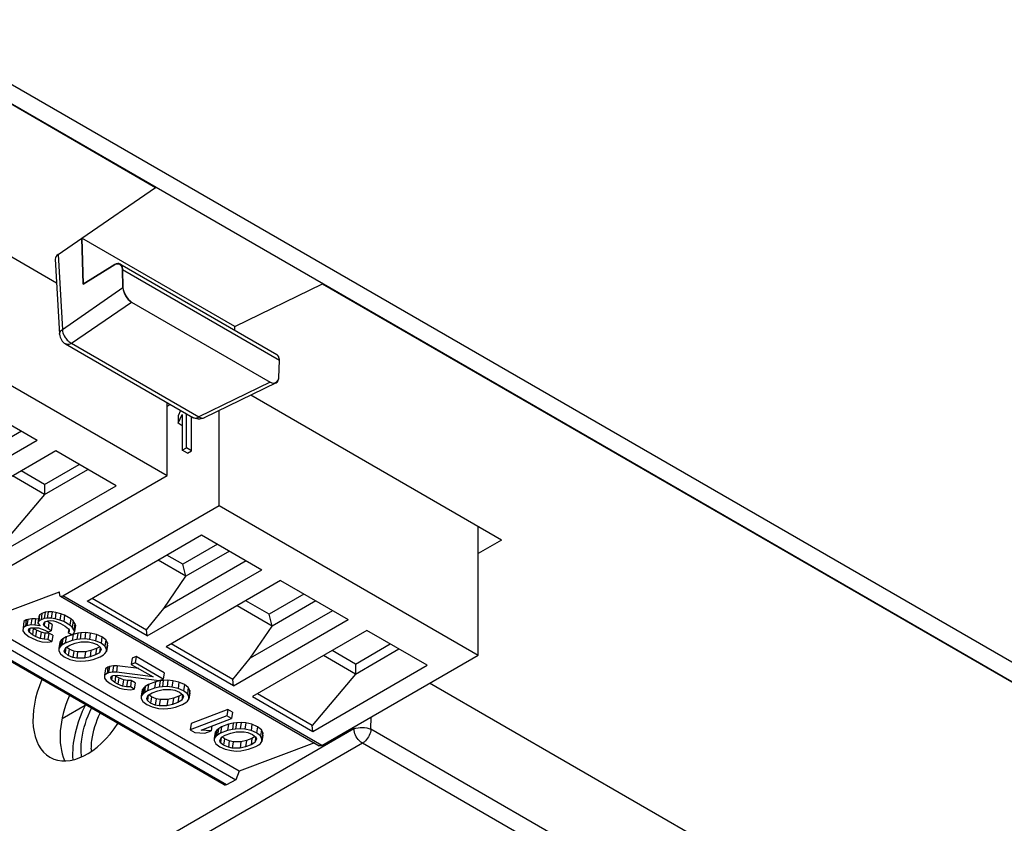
# Model space of a CAD drawing. Header units: millimetres. Extents: x 0 to 841, y 0 to 594.
# Tile 74 of 116: x 742 to 762, y 186 to 202. Entities that reach past the tile are written whole.
import ezdxf

# ---------------------------------------------------------------- set-up
doc = ezdxf.new("R2010")
doc.units = ezdxf.units.MM
doc.header["$LTSCALE"] = 46.255
doc.layers.get('0').update_dxf_attribs({"linetype": 'CONTINUOUS'})
for name, color, linetype in [('CURVES', 7, 'CONTINUOUS'), ('DRAFTS', 7, 'CONTINUOUS'), ('ECAD_132B5722', 7, 'CONTINUOUS'), ('ROUNDS', 7, 'CONTINUOUS')]:
    doc.layers.add(name, color=color, linetype=linetype)

msp = doc.modelspace()

# ---------------------------------------------------------------- linework, layer by layer
at = {"color": 7, "linetype": 'CONTINUOUS'}
for p, q in [((739.3856, 196.0458), (744.7738, 192.935)), ((740.664, 194.4844), (742.0693, 193.6731)), ((744.7738, 192.935), (744.7738, 194.452)), ((745.0563, 194.2888), (745.0018, 194.1739)), ((745.0018, 194.0211), (745.0893, 194.2054)), ((745.0893, 194.2054), (745.0893, 193.4601)), ((745.1768, 193.5106), (745.1768, 194.2193)), ((745.8556, 192.3104), (745.8556, 194.2856)), ((745.0018, 194.1739), (745.0018, 194.0211)), ((745.0893, 193.9706), (745.0018, 194.0211)), ((745.2829, 193.4494), (745.2829, 194.158)), ((741.7467, 193.8593), (740.0324, 192.8696)), ((739.6887, 192.2986), (742.0693, 193.6731)), ((742.4601, 193.4475), (740.0795, 192.0731)), ((743.7139, 192.7236), (742.4601, 193.4475)), ((745.0893, 193.4601), (745.1768, 193.5106)), ((745.1954, 193.3989), (745.0893, 193.4601)), ((745.2829, 193.4494), (745.1768, 193.5106)), ((745.1954, 193.3989), (745.2829, 193.4494)), ((742.2229, 192.7502), (741.7376, 193.0304)), ((742.2229, 192.7502), (742.9453, 193.1673)), ((742.2229, 192.542), (743.1256, 193.0632)), ((741.5211, 191.057), (744.7738, 192.935)), ((742.2229, 192.542), (741.5573, 192.9263)), ((741.3333, 191.3492), (743.7139, 192.7236)), ((742.2229, 192.7502), (742.2229, 192.542)), ((742.2229, 192.542), (741.3242, 191.4746)), ((742.6029, 190.4324), (745.8556, 192.3104)), ((745.8556, 192.3104), (751.2438, 189.1995)), ((751.2438, 189.1995), (751.2438, 191.8734)), ((743.1089, 190.324), (745.4895, 191.6984)), ((745.4895, 191.6984), (746.7433, 190.9746)), ((745.8232, 191.5058), (745.1008, 191.0887)), ((746.0692, 191.3638), (745.1664, 190.8426)), ((745.1664, 190.8426), (744.5868, 191.1772)), ((746.4207, 191.1608), (744.7064, 190.171)), ((745.1008, 191.0887), (744.7671, 191.2813)), ((744.3627, 189.6001), (746.7433, 190.9746)), ((745.1664, 190.8426), (745.1008, 191.0887)), ((744.7064, 190.171), (745.1664, 190.8426)), ((747.134, 190.749), (744.7534, 189.3745)), ((747.134, 190.749), (748.5394, 189.9376)), ((740.887, 189.8992), (742.5322, 190.5141)), ((742.5322, 190.4732), (742.5322, 190.5141)), ((742.5529, 190.4275), (747.9411, 187.3166)), ((744.3627, 189.6001), (743.1089, 190.324)), ((743.213, 190.3841), (744.3481, 189.7287)), ((746.8968, 190.0517), (746.4116, 190.3319)), ((747.6193, 190.4688), (746.8968, 190.0517)), ((747.8652, 190.3268), (746.9625, 189.8056)), ((744.3481, 189.7287), (744.7064, 190.171)), ((746.9625, 189.8056), (746.2313, 190.2278)), ((748.2168, 190.1239), (746.5025, 189.1341)), ((741.8436, 189.9308), (741.7946, 189.8971)), ((741.8436, 189.9308), (741.8252, 189.7996)), ((741.8762, 189.943), (741.8436, 189.9308)), ((741.8762, 189.943), (741.8578, 189.8118)), ((741.9576, 189.958), (741.8762, 189.943)), ((741.9576, 189.958), (741.9392, 189.8268)), ((742.0389, 189.9576), (741.9576, 189.958)), ((742.0389, 189.9576), (742.0205, 189.8263)), ((742.0972, 189.9477), (742.0389, 189.9576)), ((742.1042, 189.9974), (742.0858, 189.8661)), ((742.1023, 189.9031), (742.0858, 189.8661)), ((742.1207, 190.0344), (742.1023, 189.9031)), ((742.1513, 189.9368), (742.1023, 189.9031)), ((742.1207, 190.0344), (742.1042, 189.9974)), ((742.1697, 190.0681), (742.1207, 190.0344)), ((742.1697, 190.0681), (742.1513, 189.9368)), ((742.2165, 189.9612), (742.1513, 189.9368)), ((742.2349, 190.0925), (742.1697, 190.0681)), ((742.2349, 190.0925), (742.2165, 189.9612)), ((742.2816, 189.9701), (742.2165, 189.9612)), ((742.2323, 189.8901), (742.2975, 189.9144)), ((742.3, 190.1014), (742.2349, 190.0925)), ((742.3149, 189.8758), (742.2753, 189.9062)), ((742.3, 190.1014), (742.2816, 189.9701)), ((742.3629, 189.9697), (742.2816, 189.9701)), ((742.2975, 189.9144), (742.3463, 189.9173)), ((742.3813, 190.1009), (742.3, 190.1014)), ((742.3463, 189.9173), (742.4113, 189.9107)), ((742.3813, 190.1009), (742.3629, 189.9697)), ((742.4441, 189.9538), (742.3629, 189.9697)), ((742.4625, 190.085), (742.3813, 190.1009)), ((742.4113, 189.9107), (742.46, 189.8981)), ((742.4625, 190.085), (742.4441, 189.9538)), ((742.5415, 189.9286), (742.4441, 189.9538)), ((742.5599, 190.0598), (742.4625, 190.085)), ((742.5599, 190.0598), (742.5415, 189.9286)), ((742.6226, 189.8972), (742.5415, 189.9286)), ((742.641, 190.0285), (742.5599, 190.0598)), ((742.641, 190.0285), (742.6226, 189.8972)), ((742.7707, 189.9536), (742.641, 190.0285)), ((742.7707, 189.9536), (742.7522, 189.8224)), ((742.8192, 189.9101), (742.7707, 189.9536)), ((742.8192, 189.9101), (742.8008, 189.7789)), ((742.8514, 189.8605), (742.8192, 189.9101)), ((746.1588, 188.5632), (748.5394, 189.9376)), ((746.9625, 189.8056), (746.8968, 190.0517)), ((740.8175, 189.72), (746.2056, 186.6092)), ((746.2752, 186.7883), (740.887, 189.8992)), ((741.7762, 189.7658), (741.7759, 189.7041)), ((741.7759, 189.7041), (741.8081, 189.6545)), ((741.7946, 189.8971), (741.7762, 189.7658)), ((741.8252, 189.7996), (741.7762, 189.7658)), ((741.8578, 189.8118), (741.8252, 189.7996)), ((741.9392, 189.8268), (741.8578, 189.8118)), ((741.8898, 189.7158), (741.9062, 189.7528)), ((741.9058, 189.6756), (741.8898, 189.7158)), ((741.9172, 189.7569), (741.9058, 189.6756)), ((741.9062, 189.7528), (741.9388, 189.765)), ((741.9388, 189.765), (742.0364, 189.7706)), ((742.0205, 189.8263), (741.9392, 189.8268)), ((741.9889, 189.7539), (741.9705, 189.6227)), ((741.9889, 189.7539), (741.973, 189.767)), ((742.0537, 189.7165), (741.9889, 189.7539)), ((742.1342, 189.8072), (742.0205, 189.8263)), ((742.0537, 189.7165), (742.0353, 189.5853)), ((742.0364, 189.7706), (742.1014, 189.7641)), ((742.1511, 189.6758), (742.0537, 189.7165)), ((742.0858, 189.8661), (742.1342, 189.8072)), ((742.1014, 189.7641), (742.2313, 189.7201)), ((742.1995, 189.847), (742.2323, 189.8901)), ((742.2155, 189.8067), (742.1995, 189.847)), ((742.2261, 189.8819), (742.2155, 189.8067)), ((742.2965, 189.7445), (742.2155, 189.8067)), ((742.2313, 189.7201), (742.2961, 189.6827)), ((742.2961, 189.6827), (742.3613, 189.7071)), ((742.3149, 189.8758), (742.2965, 189.7445)), ((742.3613, 189.7071), (742.2965, 189.7445)), ((742.3797, 189.8383), (742.3149, 189.8758)), ((742.3797, 189.8383), (742.3613, 189.7071)), ((742.46, 189.8981), (742.5573, 189.8574)), ((742.5573, 189.8574), (742.6545, 189.8013)), ((742.7522, 189.8224), (742.6226, 189.8972)), ((742.6545, 189.8013), (742.7193, 189.7484)), ((742.7278, 189.7353), (742.7188, 189.6712)), ((742.7193, 189.7484), (742.7354, 189.7236)), ((742.7354, 189.7236), (742.7352, 189.6927)), ((742.8008, 189.7789), (742.7522, 189.8224)), ((742.833, 189.7293), (742.8008, 189.7789)), ((742.8514, 189.8605), (742.833, 189.7293)), ((742.849, 189.689), (742.833, 189.7293)), ((742.8674, 189.8203), (742.849, 189.689)), ((742.8674, 189.8203), (742.8514, 189.8605)), ((744.3627, 189.6001), (744.3481, 189.7287)), ((746.5025, 189.1341), (746.9625, 189.8056)), ((748.9301, 189.712), (746.5495, 188.3376)), ((750.1839, 188.9881), (748.9301, 189.712)), ((745.9612, 186.5018), (740.573, 189.6127)), ((741.8081, 189.6545), (741.9052, 189.5829)), ((741.9052, 189.5829), (741.9376, 189.5642)), ((741.9705, 189.6227), (741.9058, 189.6756)), ((741.9376, 189.5642), (742.0673, 189.5048)), ((742.0353, 189.5853), (741.9705, 189.6227)), ((742.1326, 189.5446), (742.0353, 189.5853)), ((742.0673, 189.5048), (742.1648, 189.4795)), ((742.1511, 189.6758), (742.1326, 189.5446)), ((742.2138, 189.5287), (742.1326, 189.5446)), ((742.2323, 189.6599), (742.1511, 189.6758)), ((742.2323, 189.6599), (742.2138, 189.5287)), ((742.2951, 189.5283), (742.2138, 189.5287)), ((742.3136, 189.6595), (742.2323, 189.6599)), ((742.3136, 189.6595), (742.2951, 189.5283)), ((742.3762, 189.4815), (742.2951, 189.5283)), ((742.3946, 189.6127), (742.3136, 189.6595)), ((742.3946, 189.6127), (742.3762, 189.4815)), ((742.5728, 189.5098), (742.5401, 189.4667)), ((742.5728, 189.5098), (742.5544, 189.3786)), ((742.6055, 189.5374), (742.5728, 189.5098)), ((742.6055, 189.5374), (742.5871, 189.4062)), ((742.6708, 189.5773), (742.6055, 189.5374)), ((742.6708, 189.5773), (742.6524, 189.446)), ((742.7991, 189.5008), (742.6524, 189.446)), ((742.7995, 189.6253), (742.6708, 189.5773)), ((742.7352, 189.6927), (742.7188, 189.6712)), ((742.7188, 189.6712), (742.7998, 189.6244)), ((742.8175, 189.6321), (742.7991, 189.5008)), ((742.8968, 189.5219), (742.7991, 189.5008)), ((742.7998, 189.6244), (742.8325, 189.652)), ((742.8175, 189.6321), (742.8021, 189.6263)), ((742.9152, 189.6532), (742.8175, 189.6321)), ((742.8325, 189.652), (742.849, 189.689)), ((742.9152, 189.6532), (742.8968, 189.5219)), ((742.9619, 189.5308), (742.8968, 189.5219)), ((742.9803, 189.6621), (742.9152, 189.6532)), ((742.9803, 189.6621), (742.9619, 189.5308)), ((743.0595, 189.5365), (742.9619, 189.5308)), ((743.0779, 189.6677), (742.9803, 189.6621)), ((743.0779, 189.6677), (743.0595, 189.5365)), ((743.157, 189.5267), (743.0595, 189.5365)), ((743.1754, 189.658), (743.0779, 189.6677)), ((743.1754, 189.658), (743.157, 189.5267)), ((743.2869, 189.4982), (743.157, 189.5267)), ((743.3053, 189.6294), (743.1754, 189.658)), ((743.3053, 189.6294), (743.2869, 189.4982)), ((743.4004, 189.4482), (743.2869, 189.4982)), ((743.4188, 189.5794), (743.3053, 189.6294)), ((743.4188, 189.5794), (743.4004, 189.4482)), ((743.4998, 189.5172), (743.4188, 189.5794)), ((743.4998, 189.5172), (743.4813, 189.3859)), ((743.5319, 189.4521), (743.4998, 189.5172)), ((742.1648, 189.4795), (742.2948, 189.4665)), ((742.2948, 189.4665), (742.3762, 189.4815)), ((742.5216, 189.3355), (742.5214, 189.2891)), ((742.5214, 189.2891), (742.5535, 189.2241)), ((742.5401, 189.4667), (742.5216, 189.3355)), ((742.5544, 189.3786), (742.5216, 189.3355)), ((742.5871, 189.4062), (742.5544, 189.3786)), ((742.6524, 189.446), (742.5871, 189.4062)), ((742.6352, 189.2854), (742.6681, 189.3594)), ((742.6668, 189.3564), (742.6512, 189.2452)), ((742.6681, 189.3594), (742.7497, 189.4053)), ((742.7343, 189.3236), (742.6813, 189.3668)), ((742.7343, 189.3236), (742.7159, 189.1923)), ((742.8316, 189.2829), (742.7343, 189.3236)), ((742.7497, 189.4053), (742.8638, 189.448)), ((742.8638, 189.448), (742.9778, 189.4751)), ((742.9778, 189.4751), (743.1404, 189.4743)), ((743.1894, 189.2933), (743.0755, 189.2661)), ((743.1404, 189.4743), (743.2216, 189.4584)), ((743.1894, 189.2933), (743.171, 189.1621)), ((743.3035, 189.336), (743.1894, 189.2933)), ((743.2216, 189.4584), (743.3189, 189.4177)), ((743.3035, 189.336), (743.2851, 189.2047)), ((743.3719, 189.3744), (743.3035, 189.336)), ((743.3189, 189.4177), (743.3836, 189.3648)), ((743.3827, 189.365), (743.3667, 189.2506)), ((743.3997, 189.3246), (743.3667, 189.2506)), ((743.3836, 189.3648), (743.3997, 189.3246)), ((743.4813, 189.3859), (743.4004, 189.4482)), ((743.5135, 189.3209), (743.4813, 189.3859)), ((743.5316, 189.4058), (743.5132, 189.2745)), ((743.5132, 189.2745), (743.5135, 189.3209)), ((743.5319, 189.4521), (743.5135, 189.3209)), ((743.5316, 189.4058), (743.5319, 189.4521)), ((746.1588, 188.5632), (744.7534, 189.3745)), ((746.1441, 188.6917), (744.8575, 189.4346)), ((748.6929, 189.0148), (748.2077, 189.2949)), ((748.6929, 189.0148), (749.4153, 189.4319)), ((748.6929, 188.8066), (749.5956, 189.3278)), ((742.5535, 189.2241), (742.6344, 189.1619)), ((742.6344, 189.1619), (742.7479, 189.1118)), ((742.6512, 189.2452), (742.6352, 189.2854)), ((742.7159, 189.1923), (742.6512, 189.2452)), ((742.8132, 189.1516), (742.7159, 189.1923)), ((742.7479, 189.1118), (742.8779, 189.0833)), ((742.8316, 189.2829), (742.8132, 189.1516)), ((742.8944, 189.1358), (742.8132, 189.1516)), ((742.9129, 189.267), (742.8316, 189.2829)), ((742.8779, 189.0833), (742.9754, 189.0735)), ((742.9129, 189.267), (742.8944, 189.1358)), ((743.057, 189.1349), (742.8944, 189.1358)), ((743.0755, 189.2661), (742.9129, 189.267)), ((743.0755, 189.2661), (743.057, 189.1349)), ((743.171, 189.1621), (743.057, 189.1349)), ((743.073, 189.0792), (743.1381, 189.0881)), ((743.1381, 189.0881), (743.2358, 189.1092)), ((743.2851, 189.2047), (743.171, 189.1621)), ((743.2358, 189.1092), (743.3824, 189.164)), ((743.3667, 189.2506), (743.2851, 189.2047)), ((743.3824, 189.164), (743.4477, 189.2038)), ((743.4477, 189.2038), (743.4804, 189.2315)), ((743.4804, 189.2315), (743.5132, 189.2745)), ((744.0474, 189.139), (744.029, 189.0078)), ((744.1289, 189.1695), (744.0474, 189.139)), ((744.1289, 189.1695), (744.1105, 189.0382)), ((744.7122, 188.8327), (744.1289, 189.1695)), ((746.1441, 188.6917), (746.5025, 189.1341)), ((747.9911, 187.3216), (751.2438, 189.1995)), ((748.6929, 188.8066), (748.0273, 189.1908)), ((742.9754, 189.0735), (743.073, 189.0792)), ((743.4932, 188.9164), (743.4748, 188.7852)), ((743.5422, 188.9502), (743.4932, 188.9164)), ((743.5422, 188.9502), (743.5237, 188.8189)), ((743.5748, 188.9624), (743.5422, 188.9502)), ((743.5748, 188.9624), (743.5563, 188.8311)), ((743.6562, 188.9774), (743.5748, 188.9624)), ((743.6562, 188.9774), (743.6377, 188.8461)), ((743.7375, 188.9769), (743.6562, 188.9774)), ((743.7375, 188.9769), (743.719, 188.8457)), ((744.1834, 188.9186), (743.7375, 188.9769)), ((744.1105, 189.0382), (744.029, 189.0078)), ((744.029, 189.0078), (744.4827, 188.7458)), ((744.6938, 188.7014), (744.1105, 189.0382)), ((747.8033, 187.6137), (750.1839, 188.9881)), ((748.6929, 189.0148), (748.6929, 188.8066)), ((743.4748, 188.7852), (743.4744, 188.7234)), ((743.4744, 188.7234), (743.5066, 188.6738)), ((743.5237, 188.8189), (743.4748, 188.7852)), ((743.5066, 188.6738), (743.5875, 188.6116)), ((743.5563, 188.8311), (743.5237, 188.8189)), ((743.6377, 188.8461), (743.5563, 188.8311)), ((743.6045, 188.7258), (743.621, 188.7628)), ((743.6205, 188.6856), (743.6045, 188.7258)), ((743.6319, 188.7669), (743.6205, 188.6856)), ((743.6852, 188.6327), (743.6205, 188.6856)), ((743.621, 188.7628), (743.6536, 188.775)), ((743.719, 188.8457), (743.6377, 188.8461)), ((743.6536, 188.775), (743.7512, 188.7806)), ((743.7036, 188.7639), (743.6852, 188.6327)), ((743.7036, 188.7639), (743.6877, 188.7769)), ((743.7685, 188.7265), (743.7036, 188.7639)), ((744.4827, 188.7458), (743.719, 188.8457)), ((743.7685, 188.7265), (743.75, 188.5953)), ((743.7512, 188.7806), (744.6123, 188.6709)), ((743.8658, 188.6858), (743.7685, 188.7265)), ((743.8658, 188.6858), (743.8474, 188.5546)), ((743.947, 188.6699), (743.8658, 188.6858)), ((744.6123, 188.6709), (744.6938, 188.7014)), ((744.7122, 188.8327), (744.6938, 188.7014)), ((744.7926, 188.6777), (744.695, 188.6721)), ((744.7926, 188.6777), (744.7742, 188.5465)), ((744.8901, 188.668), (744.7926, 188.6777)), ((746.1588, 188.5632), (746.1441, 188.6917)), ((748.6929, 188.8066), (747.7942, 187.7391)), ((743.5875, 188.6116), (743.6524, 188.5742)), ((743.6524, 188.5742), (743.7821, 188.5148)), ((743.75, 188.5953), (743.6852, 188.6327)), ((743.8474, 188.5546), (743.75, 188.5953)), ((743.7821, 188.5148), (743.8795, 188.4895)), ((743.9286, 188.5387), (743.8474, 188.5546)), ((743.8795, 188.4895), (744.0095, 188.4765)), ((743.947, 188.6699), (743.9286, 188.5387)), ((744.0099, 188.5383), (743.9286, 188.5387)), ((744.0283, 188.6695), (743.947, 188.6699)), ((744.0095, 188.4765), (744.0909, 188.4915)), ((744.0283, 188.6695), (744.0099, 188.5383)), ((744.0909, 188.4915), (744.0099, 188.5383)), ((744.1093, 188.6227), (744.0283, 188.6695)), ((744.1093, 188.6227), (744.0909, 188.4915)), ((744.2548, 188.4767), (744.2364, 188.3455)), ((744.2876, 188.5198), (744.2548, 188.4767)), ((744.2876, 188.5198), (744.2692, 188.3886)), ((744.3203, 188.5474), (744.2876, 188.5198)), ((744.3203, 188.5474), (744.3018, 188.4162)), ((744.3855, 188.5872), (744.3203, 188.5474)), ((744.3855, 188.5872), (744.3671, 188.456)), ((744.5138, 188.5108), (744.3671, 188.456)), ((744.5322, 188.6421), (744.3855, 188.5872)), ((744.5322, 188.6421), (744.5138, 188.5108)), ((744.6115, 188.5319), (744.5138, 188.5108)), ((744.6299, 188.6632), (744.5322, 188.6421)), ((744.5785, 188.458), (744.6925, 188.4851)), ((744.6299, 188.6632), (744.6115, 188.5319)), ((744.6766, 188.5408), (744.6115, 188.5319)), ((744.695, 188.6721), (744.6299, 188.6632)), ((744.695, 188.6721), (744.6766, 188.5408)), ((744.7742, 188.5465), (744.6766, 188.5408)), ((744.6925, 188.4851), (744.8551, 188.4843)), ((744.8717, 188.5367), (744.7742, 188.5465)), ((744.8551, 188.4843), (744.9363, 188.4684)), ((744.8901, 188.668), (744.8717, 188.5367)), ((745.0016, 188.5082), (744.8717, 188.5367)), ((745.02, 188.6394), (744.8901, 188.668)), ((744.9363, 188.4684), (745.0337, 188.4277)), ((745.02, 188.6394), (745.0016, 188.5082)), ((745.1151, 188.4582), (745.0016, 188.5082)), ((745.1336, 188.5894), (745.02, 188.6394)), ((745.1336, 188.5894), (745.1151, 188.4582)), ((745.2145, 188.5272), (745.1336, 188.5894)), ((745.2145, 188.5272), (745.1961, 188.3959)), ((745.2466, 188.4621), (745.2145, 188.5272)), ((744.2364, 188.3455), (744.2361, 188.2991)), ((744.2361, 188.2991), (744.2682, 188.2341)), ((744.2692, 188.3886), (744.2364, 188.3455)), ((744.3018, 188.4162), (744.2692, 188.3886)), ((744.3671, 188.456), (744.3018, 188.4162)), ((744.3499, 188.2954), (744.3829, 188.3694)), ((744.3659, 188.2552), (744.3499, 188.2954)), ((744.3815, 188.3664), (744.3659, 188.2552)), ((744.3829, 188.3694), (744.4644, 188.4153)), ((744.4491, 188.3336), (744.3961, 188.3768)), ((744.4491, 188.3336), (744.4306, 188.2023)), ((744.5464, 188.2929), (744.4491, 188.3336)), ((744.4644, 188.4153), (744.5785, 188.458)), ((744.5464, 188.2929), (744.528, 188.1616)), ((744.6276, 188.277), (744.5464, 188.2929)), ((744.6276, 188.277), (744.6092, 188.1458)), ((744.7902, 188.2761), (744.6276, 188.277)), ((744.7902, 188.2761), (744.7718, 188.1449)), ((744.9042, 188.3033), (744.7902, 188.2761)), ((744.9042, 188.3033), (744.8858, 188.1721)), ((745.0183, 188.346), (744.9042, 188.3033)), ((745.0183, 188.346), (744.9998, 188.2147)), ((745.0866, 188.3844), (745.0183, 188.346)), ((745.0337, 188.4277), (745.0984, 188.3748)), ((745.0975, 188.375), (745.0814, 188.2606)), ((745.1144, 188.3346), (745.0814, 188.2606)), ((745.0984, 188.3748), (745.1144, 188.3346)), ((745.1961, 188.3959), (745.1151, 188.4582)), ((745.1951, 188.2415), (745.2279, 188.2845)), ((745.2282, 188.3309), (745.1961, 188.3959)), ((745.2463, 188.4158), (745.2279, 188.2845)), ((745.2279, 188.2845), (745.2282, 188.3309)), ((745.2466, 188.4621), (745.2282, 188.3309)), ((745.2463, 188.4158), (745.2466, 188.4621)), ((746.5495, 188.3376), (747.8033, 187.6137)), ((747.7942, 187.7391), (746.6535, 188.3977)), ((744.2682, 188.2341), (744.3491, 188.1719)), ((744.3491, 188.1719), (744.4627, 188.1218)), ((744.4306, 188.2023), (744.3659, 188.2552)), ((744.528, 188.1616), (744.4306, 188.2023)), ((744.4627, 188.1218), (744.5926, 188.0933)), ((744.6092, 188.1458), (744.528, 188.1616)), ((744.5926, 188.0933), (744.6901, 188.0835)), ((744.7718, 188.1449), (744.6092, 188.1458)), ((744.6901, 188.0835), (744.7877, 188.0892)), ((744.8858, 188.1721), (744.7718, 188.1449)), ((744.7877, 188.0892), (744.8528, 188.0981)), ((744.8528, 188.0981), (744.9505, 188.1192)), ((744.9998, 188.2147), (744.8858, 188.1721)), ((744.9505, 188.1192), (745.0972, 188.174)), ((745.0814, 188.2606), (744.9998, 188.2147)), ((745.0972, 188.174), (745.1625, 188.2138)), ((745.1625, 188.2138), (745.1951, 188.2415)), ((746.0381, 188.0672), (745.2721, 187.7809)), ((746.0381, 188.0672), (746.0197, 187.9359)), ((746.1353, 188.0111), (746.0381, 188.0672)), ((746.0197, 187.9359), (745.2537, 187.6496)), ((745.4813, 187.6422), (746.1169, 187.8798)), ((746.1169, 187.8798), (746.0197, 187.9359)), ((746.1353, 188.0111), (746.1169, 187.8798)), ((745.2721, 187.7809), (745.2537, 187.6496)), ((745.2537, 187.6496), (745.3509, 187.5935)), ((745.7063, 187.7263), (745.6926, 187.6287)), ((745.8405, 187.6697), (745.8078, 187.6421)), ((745.8405, 187.6697), (745.8221, 187.5385)), ((745.9058, 187.7095), (745.8405, 187.6697)), ((745.9058, 187.7095), (745.8874, 187.5783)), ((746.0525, 187.7643), (745.9058, 187.7095)), ((746.0525, 187.7643), (746.0341, 187.6331)), ((746.1318, 187.6542), (746.0341, 187.6331)), ((746.1502, 187.7854), (746.0525, 187.7643)), ((746.1502, 187.7854), (746.1318, 187.6542)), ((746.1969, 187.6631), (746.1318, 187.6542)), ((746.2153, 187.7944), (746.1502, 187.7854)), ((746.2153, 187.7944), (746.1969, 187.6631)), ((746.2945, 187.6688), (746.1969, 187.6631)), ((746.3129, 187.8), (746.2153, 187.7944)), ((746.3129, 187.8), (746.2945, 187.6688)), ((746.392, 187.659), (746.2945, 187.6688)), ((746.4104, 187.7902), (746.3129, 187.8)), ((746.4104, 187.7902), (746.392, 187.659)), ((746.5219, 187.6305), (746.392, 187.659)), ((746.5403, 187.7617), (746.4104, 187.7902)), ((746.5403, 187.7617), (746.5219, 187.6305)), ((746.6538, 187.7117), (746.5403, 187.7617)), ((746.6538, 187.7117), (746.6354, 187.5804)), ((746.7348, 187.6494), (746.6538, 187.7117)), ((746.7348, 187.6494), (746.7164, 187.5182)), ((746.7669, 187.5844), (746.7348, 187.6494)), ((747.8033, 187.6137), (747.7942, 187.7391)), ((745.3509, 187.5935), (745.5622, 187.58)), ((745.6926, 187.6287), (745.4813, 187.6422)), ((745.5622, 187.58), (745.6926, 187.6287)), ((745.7566, 187.4678), (745.7564, 187.4214)), ((745.7751, 187.599), (745.7566, 187.4678)), ((745.7894, 187.5108), (745.7566, 187.4678)), ((745.8078, 187.6421), (745.7751, 187.599)), ((745.8078, 187.6421), (745.7894, 187.5108)), ((745.8221, 187.5385), (745.7894, 187.5108)), ((745.8874, 187.5783), (745.8221, 187.5385)), ((745.8702, 187.4177), (745.9031, 187.4917)), ((745.9018, 187.4887), (745.8862, 187.3775)), ((746.0341, 187.6331), (745.8874, 187.5783)), ((745.9031, 187.4917), (745.9847, 187.5376)), ((745.9693, 187.4558), (745.9164, 187.4991)), ((745.9693, 187.4558), (745.9509, 187.3246)), ((746.0667, 187.4151), (745.9693, 187.4558)), ((745.9847, 187.5376), (746.0988, 187.5802)), ((746.0988, 187.5802), (746.2128, 187.6074)), ((746.2128, 187.6074), (746.3754, 187.6065)), ((746.3754, 187.6065), (746.4566, 187.5907)), ((746.5385, 187.4682), (746.4245, 187.4256)), ((746.4566, 187.5907), (746.5539, 187.55)), ((746.5385, 187.4682), (746.5201, 187.337)), ((746.6354, 187.5804), (746.5219, 187.6305)), ((746.6069, 187.5067), (746.5385, 187.4682)), ((746.5539, 187.55), (746.6187, 187.4971)), ((746.6178, 187.4972), (746.6017, 187.3829)), ((746.6347, 187.4568), (746.6017, 187.3829)), ((746.6187, 187.4971), (746.6347, 187.4568)), ((746.7164, 187.5182), (746.6354, 187.5804)), ((746.7485, 187.4531), (746.7164, 187.5182)), ((746.7666, 187.5381), (746.7482, 187.4068)), ((746.7482, 187.4068), (746.7485, 187.4531)), ((746.7669, 187.5844), (746.7485, 187.4531)), ((746.7666, 187.5381), (746.7669, 187.5844)), ((745.7564, 187.4214), (745.7885, 187.3564)), ((745.7885, 187.3564), (745.8694, 187.2941)), ((745.8694, 187.2941), (745.983, 187.2441)), ((745.8862, 187.3775), (745.8702, 187.4177)), ((745.9509, 187.3246), (745.8862, 187.3775)), ((746.0482, 187.2839), (745.9509, 187.3246)), ((745.983, 187.2441), (746.1129, 187.2156)), ((746.0667, 187.4151), (746.0482, 187.2839)), ((746.1294, 187.268), (746.0482, 187.2839)), ((746.1479, 187.3993), (746.0667, 187.4151)), ((746.1479, 187.3993), (746.1294, 187.268)), ((746.2921, 187.2671), (746.1294, 187.268)), ((746.3105, 187.3984), (746.1479, 187.3993)), ((747.8419, 187.3739), (746.2752, 186.7883)), ((746.3105, 187.3984), (746.2921, 187.2671)), ((746.406, 187.2943), (746.2921, 187.2671)), ((746.4245, 187.4256), (746.3105, 187.3984)), ((746.3731, 187.2204), (746.4708, 187.2415)), ((746.4245, 187.4256), (746.406, 187.2943)), ((746.5201, 187.337), (746.406, 187.2943)), ((746.4708, 187.2415), (746.6174, 187.2963)), ((746.6017, 187.3829), (746.5201, 187.337)), ((746.6174, 187.2963), (746.6827, 187.3361)), ((746.6827, 187.3361), (746.7154, 187.3637)), ((746.7154, 187.3637), (746.7482, 187.4068)), ((746.1129, 187.2156), (746.2104, 187.2058)), ((746.2104, 187.2058), (746.308, 187.2114)), ((746.308, 187.2114), (746.3731, 187.2204)), ((746.2752, 186.7883), (746.2056, 186.6092)), ((746.2056, 186.6092), (746.0081, 186.5051))]:
    msp.add_line(p, q, dxfattribs=at)
at = {"color": 9, "linetype": 'CONTINUOUS'}
for p, q in [((747.9911, 187.3216), (742.6029, 190.4324)), ((746.0081, 186.5051), (740.6199, 189.6159))]:
    msp.add_line(p, q, dxfattribs=at)
at = {"color": 7, "linetype": 'CONTINUOUS'}
for points, knots in [([(742.5322, 190.4732), (742.5322, 190.4637), (742.5345, 190.4459), (742.5462, 190.4314), (742.5529, 190.4275)], [0, 0, 0, 0, 0.5508347, 1, 1, 1, 1]), ([(742.5529, 190.4275), (742.5597, 190.4236), (742.5781, 190.4208), (742.5947, 190.4276), (742.6029, 190.4324)], [0, 0, 0, 0, 0.4491655, 1, 1, 1, 1]), ([(747.9911, 187.3216), (747.9828, 187.3168), (747.9663, 187.3099), (747.9478, 187.3127), (747.9411, 187.3166)], [0, 0, 0, 0, 0.5508347, 1, 1, 1, 1]), ([(746.0081, 186.5051), (746.0003, 186.501), (745.9846, 186.4952), (745.9675, 186.4982), (745.9612, 186.5018)], [0, 0, 0, 0, 0.5471142, 1, 1, 1, 1])]:
    msp.add_open_spline(points, degree=3, knots=knots, dxfattribs=at)
at = {"layer": 'CURVES', "color": 40, "linetype": 'CONTINUOUS'}
for p, q in [((739.025, 202.1083), (744.5349, 198.9272)), ((743.0024, 197.8727), (743.0308, 196.9174)), ((743.0308, 196.9174), (743.6858, 197.3231)), ((743.8448, 197.2208), (743.8561, 196.8421)), ((748.0107, 196.9204), (791.3509, 171.8979)), ((744.0334, 196.5427), (746.9212, 194.8754)), ((746.182, 195.956), (746.1844, 196.0356)), ((747.0986, 194.97), (747.1098, 195.3358))]:
    msp.add_line(p, q, dxfattribs=at)
at = {"layer": 'CURVES', "color": 4, "linetype": 'CONTINUOUS'}
for p, q in [((743.0024, 197.8727), (744.5349, 198.9272)), ((746.1844, 196.0356), (748.0107, 196.9204))]:
    msp.add_line(p, q, dxfattribs=at)
at = {"layer": 'CURVES', "color": 40, "linetype": 'CONTINUOUS'}
for points in [[(743.6858, 197.3231), (743.7057, 197.3354), (743.7262, 197.3406), (743.7456, 197.3397)], [(743.7456, 197.3397), (743.7982, 197.3374), (743.8428, 197.2905), (743.8448, 197.2208)], [(743.8561, 196.8421), (743.8589, 196.7458), (743.9514, 196.59), (744.0334, 196.5427)], [(747.1098, 195.3358), (747.1106, 195.3605), (747.1046, 195.3827), (747.0937, 195.4013)], [(746.9212, 194.8754), (746.9874, 194.8372), (747.0603, 194.8617), (747.0875, 194.9213)], [(747.0875, 194.9213), (747.0941, 194.9357), (747.098, 194.952), (747.0986, 194.97)]]:
    msp.add_open_spline(points, degree=3, dxfattribs=at)
at = {"layer": 'DRAFTS', "color": 7, "linetype": 'CONTINUOUS'}
for p, q in [((742.4748, 196.9361), (739.3785, 198.7238)), ((746.1844, 196.0356), (743.0024, 197.8727)), ((743.0308, 196.9174), (743.0024, 197.8727)), ((746.182, 195.956), (746.1844, 196.0356)), ((751.7314, 191.5918), (746.5137, 194.6043))]:
    msp.add_line(p, q, dxfattribs=at)
for centre, major_axis, start_param, end_param in [((743.054, 188.4091), (0.6934, 1.346), 1.6734918, 4.551539), ((743.6499, 188.0649), (0.7136, 1.3853), 1.669746, 2.6884802)]:
    msp.add_ellipse(centre, major_axis=major_axis, ratio=0.606728, start_param=start_param, end_param=end_param, dxfattribs=at)
at = {"layer": 'ECAD_132B5722', "color": 7, "linetype": 'CONTINUOUS'}
msp.add_line((743.0664, 188.1522), (742.5885, 187.8763), dxfattribs=at)
at = {"layer": 'ECAD_132B5722', "color": 9, "linetype": 'CONTINUOUS'}
msp.add_arc((744.3821, 187.2478), 1.1849, 179.99251, 181.84504, dxfattribs=at)
at = {"layer": 'ECAD_132B5722', "color": 7, "linetype": 'CONTINUOUS'}
msp.add_open_spline([(743.0736, 188.1689), (742.9804, 187.9812), (742.8416, 187.6083), (742.7981, 187.209), (742.8131, 187.0245)], degree=3, knots=[0, 0, 0, 0, 0.5310736, 1, 1, 1, 1], dxfattribs=at)
at = {"layer": 'ECAD_132B5722', "color": 9, "linetype": 'CONTINUOUS'}
for points, knots in [([(742.9851, 187.2479), (742.9851, 187.3153), (743.0067, 187.608), (743.1011, 187.8924), (743.199, 188.0953)], [0, 0, 0, 0, 0.2302758, 1, 1, 1, 1]), ([(743.1972, 187.2479), (743.1972, 187.3069), (743.2157, 187.5629), (743.2966, 187.8121), (743.3807, 187.9903)], [0, 0, 0, 0, 0.2304638, 1, 1, 1, 1]), ([(742.9944, 187.0941), (742.9928, 187.1065), (742.9873, 187.1576), (742.9851, 187.2091), (742.9851, 187.2479)], [0, 0, 0, 0, 0.2436017, 1, 1, 1, 1])]:
    msp.add_open_spline(points, degree=3, knots=knots, dxfattribs=at)
at = {"layer": 'ROUNDS', "color": 9, "linetype": 'CONTINUOUS'}
for p, q in [((791.5276, 172.2041), (739.2017, 202.4145)), ((791.3509, 171.8979), (739.025, 202.1083)), ((742.5044, 197.53), (742.5945, 195.974)), ((743.8448, 197.2208), (747.1098, 195.3358)), ((742.5945, 195.974), (743.8561, 196.8421)), ((742.7859, 195.6842), (744.0334, 196.5427)), ((742.7859, 195.6842), (745.4343, 194.1551)), ((746.9212, 194.8754), (745.4343, 194.1551)), ((749.014, 187.6573), (749.0213, 187.9164)), ((748.6613, 187.6646), (743.6004, 184.7427)), ((748.6613, 187.6646), (748.6626, 187.7093)), ((763.6484, 179.2081), (749.014, 187.6573)), ((748.8379, 187.3693), (743.6212, 184.3574)), ((763.305, 179.0166), (748.8379, 187.3693))]:
    msp.add_line(p, q, dxfattribs=at)
at = {"layer": 'ROUNDS', "color": 7, "linetype": 'CONTINUOUS'}
for p, q in [((742.5044, 197.53), (743.0024, 197.8727)), ((742.4461, 197.4322), (742.5363, 195.8739)), ((743.6858, 197.3231), (743.0308, 196.9174)), ((743.7937, 197.3349), (747.0574, 195.4506)), ((743.8561, 196.8421), (743.8448, 197.2208)), ((744.0334, 196.5427), (746.9212, 194.8754)), ((742.6609, 195.6718), (745.3093, 194.1428)), ((747.0986, 194.97), (747.1098, 195.3358)), ((747.0415, 194.86), (745.5433, 194.1343)), ((744.7738, 194.3759), (744.8396, 194.414)), ((751.7314, 191.5918), (751.2438, 191.3103)), ((764.0212, 180.6549), (750.2326, 188.6157))]:
    msp.add_line(p, q, dxfattribs=at)
for centre, major_axis, ratio, start_param, end_param in [((742.6962, 197.4373), (0.2503, 0), 0.5767089, 2.4439682, 3.1747236), ((743.6835, 197.1099), (0.1031, 0.2287), 0.543107, -0.8399715, 0.6784649), ((744.0334, 196.7468), (-0.126, 0.2165), 0.5773419, 0.8163547, 2.3523774), ((746.9176, 195.2427), (0.1488, 0.2021), 0.6029734, -0.7182083, 0.0677118), ((746.9212, 195.0795), (-0.126, 0.2165), 0.5773419, -3.930808, -2.3947853)]:
    msp.add_ellipse(centre, major_axis=major_axis, ratio=ratio, start_param=start_param, end_param=end_param, dxfattribs=at)
at = {"layer": 'ROUNDS', "color": 9, "linetype": 'CONTINUOUS'}
for points, knots in [([(742.5363, 195.8739), (742.5358, 195.8827), (742.54, 195.9229), (742.5697, 195.9558), (742.5945, 195.974)], [0, 0, 0, 0, 0.2238916, 1, 1, 1, 1]), ([(742.5945, 195.974), (742.595, 195.9604), (742.6022, 195.9016), (742.6268, 195.8459), (742.6516, 195.8079)], [0, 0, 0, 0, 0.2307678, 1, 1, 1, 1]), ([(742.7859, 195.6842), (742.775, 195.6779), (742.7369, 195.6592), (742.6871, 195.6567), (742.6609, 195.6718)], [0, 0, 0, 0, 0.2949848, 1, 1, 1, 1]), ([(745.3094, 194.1427), (745.3176, 194.138), (745.359, 194.123), (745.4053, 194.1384), (745.4343, 194.1551)], [0, 0, 0, 0, 0.2208893, 1, 1, 1, 1]), ([(745.4343, 194.1551), (745.4437, 194.1487), (745.4757, 194.1295), (745.5195, 194.1228), (745.5433, 194.1343)], [0, 0, 0, 0, 0.3009811, 1, 1, 1, 1]), ([(748.6613, 187.6646), (748.7154, 187.6901), (748.8384, 187.7064), (748.9603, 187.6848), (749.014, 187.6573)], [0, 0, 0, 0, 0.4977164, 1, 1, 1, 1]), ([(748.8379, 187.3693), (748.8137, 187.3832), (748.7234, 187.4586), (748.6653, 187.5757), (748.6613, 187.6646)], [0, 0, 0, 0, 0.2389001, 1, 1, 1, 1]), ([(749.014, 187.6573), (749.0076, 187.5701), (748.9502, 187.4565), (748.8615, 187.3829), (748.8379, 187.3693)], [0, 0, 0, 0, 0.7623779, 1, 1, 1, 1])]:
    msp.add_open_spline(points, degree=3, knots=knots, dxfattribs=at)
at = {"layer": 'ROUNDS', "color": 7, "linetype": 'CONTINUOUS'}
for points in [[(742.5363, 195.8739), (742.5388, 195.8321), (742.5525, 195.7897), (742.5749, 195.7543)], [(742.5749, 195.7543), (742.5961, 195.7208), (742.6264, 195.6917), (742.6608, 195.6719)], [(745.4213, 194.1096), (745.3824, 194.1116), (745.343, 194.1232), (745.3094, 194.1427)], [(745.5433, 194.1343), (745.506, 194.1162), (745.4627, 194.1075), (745.4213, 194.1096)]]:
    msp.add_open_spline(points, degree=3, dxfattribs=at)
at = {"layer": 'ROUNDS', "color": 9, "linetype": 'CONTINUOUS'}
for points in [[(742.6516, 195.8079), (742.6692, 195.781), (742.6901, 195.7559), (742.7138, 195.7342)], [(742.7138, 195.7342), (742.7353, 195.7144), (742.7596, 195.697), (742.7859, 195.6842)]]:
    msp.add_open_spline(points, degree=3, dxfattribs=at)

doc.saveas('drawing.dxf')
